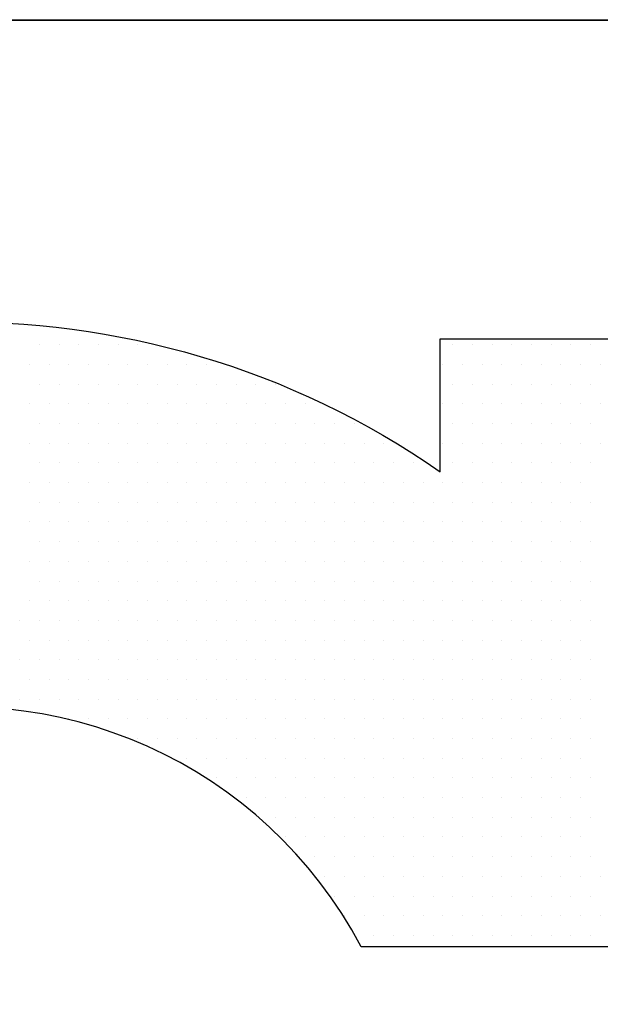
# Model space of a CAD drawing. Extents: x 4 to 74.2, y -80.9 to 9.5.
# Tile 23 of 50: x 19.869 to 20.063, y -14.67 to -14.342. Entities that reach past the tile are written whole.
import ezdxf

# ---------------------------------------------------------------- set-up
doc = ezdxf.new("R2010")
doc.units = 0
doc.header["$LTSCALE"] = 1.87
doc.header["$MEASUREMENT"] = 0
doc.layers.get('0').update_dxf_attribs({"linetype": 'CONTINUOUS'})
doc.layers.add('UNIT', color=7, linetype='CONTINUOUS')

# ---------------------------------------------------------------- blocks, each defined once
blk = doc.blocks.new('*X1')
at = {"color": 0}
for p, q in [((7.08281, 1.47188), (7.08281, 1.47188)), ((7.0875, 1.4625), (7.0875, 1.4625)), ((7.09688, 1.4625), (7.09688, 1.4625)), ((7.10625, 1.4625), (7.10625, 1.4625)), ((7.11563, 1.4625), (7.11563, 1.4625)), ((7.125, 1.4625), (7.125, 1.4625)), ((7.13438, 1.4625), (7.13438, 1.4625)), ((7.28437, 1.4625), (7.28437, 1.4625)), ((7.29375, 1.4625), (7.29375, 1.4625)), ((7.30312, 1.4625), (7.30312, 1.4625)), ((7.3125, 1.4625), (7.3125, 1.4625)), ((7.32188, 1.4625), (7.32188, 1.4625)), ((7.33125, 1.4625), (7.33125, 1.4625)), ((7.34063, 1.4625), (7.34063, 1.4625)), ((7.35, 1.4625), (7.35, 1.4625)), ((7.08281, 1.45312), (7.08281, 1.45312)), ((7.09219, 1.45312), (7.09219, 1.45312)), ((7.10156, 1.45312), (7.10156, 1.45312)), ((7.11094, 1.45312), (7.11094, 1.45312)), ((7.12031, 1.45312), (7.12031, 1.45312)), ((7.12969, 1.45312), (7.12969, 1.45312)), ((7.13906, 1.45312), (7.13906, 1.45312)), ((7.14844, 1.45312), (7.14844, 1.45312)), ((7.15781, 1.45312), (7.15781, 1.45312)), ((7.16719, 1.45312), (7.16719, 1.45312)), ((7.27969, 1.45312), (7.27969, 1.45312)), ((7.28906, 1.45312), (7.28906, 1.45312)), ((7.29844, 1.45312), (7.29844, 1.45312)), ((7.30781, 1.45312), (7.30781, 1.45312)), ((7.31719, 1.45312), (7.31719, 1.45312)), ((7.32656, 1.45312), (7.32656, 1.45312)), ((7.33594, 1.45312), (7.33594, 1.45312)), ((7.34531, 1.45312), (7.34531, 1.45312)), ((7.35469, 1.45312), (7.35469, 1.45312)), ((7.0875, 1.44375), (7.0875, 1.44375)), ((7.09688, 1.44375), (7.09688, 1.44375)), ((7.10625, 1.44375), (7.10625, 1.44375)), ((7.11563, 1.44375), (7.11563, 1.44375)), ((7.125, 1.44375), (7.125, 1.44375)), ((7.13438, 1.44375), (7.13438, 1.44375)), ((7.14375, 1.44375), (7.14375, 1.44375)), ((7.15313, 1.44375), (7.15313, 1.44375)), ((7.1625, 1.44375), (7.1625, 1.44375)), ((7.17188, 1.44375), (7.17188, 1.44375)), ((7.18125, 1.44375), (7.18125, 1.44375)), ((7.19062, 1.44375), (7.19062, 1.44375)), ((7.2, 1.44375), (7.2, 1.44375)), ((7.28437, 1.44375), (7.28437, 1.44375)), ((7.29375, 1.44375), (7.29375, 1.44375)), ((7.30312, 1.44375), (7.30312, 1.44375)), ((7.3125, 1.44375), (7.3125, 1.44375)), ((7.32188, 1.44375), (7.32188, 1.44375)), ((7.33125, 1.44375), (7.33125, 1.44375)), ((7.34063, 1.44375), (7.34063, 1.44375)), ((7.35, 1.44375), (7.35, 1.44375)), ((7.08281, 1.43437), (7.08281, 1.43437)), ((7.09219, 1.43437), (7.09219, 1.43437)), ((7.10156, 1.43437), (7.10156, 1.43437)), ((7.11094, 1.43437), (7.11094, 1.43437)), ((7.12031, 1.43437), (7.12031, 1.43437)), ((7.12969, 1.43437), (7.12969, 1.43437)), ((7.13906, 1.43437), (7.13906, 1.43437)), ((7.14844, 1.43437), (7.14844, 1.43437)), ((7.15781, 1.43437), (7.15781, 1.43437)), ((7.16719, 1.43437), (7.16719, 1.43437)), ((7.17656, 1.43437), (7.17656, 1.43437)), ((7.18594, 1.43437), (7.18594, 1.43437)), ((7.19531, 1.43437), (7.19531, 1.43437)), ((7.20469, 1.43437), (7.20469, 1.43437)), ((7.21406, 1.43437), (7.21406, 1.43437)), ((7.27969, 1.43437), (7.27969, 1.43437)), ((7.28906, 1.43437), (7.28906, 1.43437)), ((7.29844, 1.43437), (7.29844, 1.43437)), ((7.30781, 1.43437), (7.30781, 1.43437)), ((7.31719, 1.43437), (7.31719, 1.43437)), ((7.32656, 1.43437), (7.32656, 1.43437)), ((7.33594, 1.43437), (7.33594, 1.43437)), ((7.34531, 1.43437), (7.34531, 1.43437)), ((7.35469, 1.43437), (7.35469, 1.43437)), ((7.0875, 1.425), (7.0875, 1.425)), ((7.09688, 1.425), (7.09688, 1.425)), ((7.10625, 1.425), (7.10625, 1.425)), ((7.11563, 1.425), (7.11563, 1.425)), ((7.125, 1.425), (7.125, 1.425)), ((7.13438, 1.425), (7.13438, 1.425)), ((7.14375, 1.425), (7.14375, 1.425)), ((7.15313, 1.425), (7.15313, 1.425)), ((7.1625, 1.425), (7.1625, 1.425)), ((7.17188, 1.425), (7.17188, 1.425)), ((7.18125, 1.425), (7.18125, 1.425)), ((7.19062, 1.425), (7.19062, 1.425)), ((7.2, 1.425), (7.2, 1.425)), ((7.20937, 1.425), (7.20937, 1.425)), ((7.21875, 1.425), (7.21875, 1.425)), ((7.22812, 1.425), (7.22812, 1.425)), ((7.2375, 1.425), (7.2375, 1.425)), ((7.28437, 1.425), (7.28437, 1.425)), ((7.29375, 1.425), (7.29375, 1.425)), ((7.30312, 1.425), (7.30312, 1.425)), ((7.3125, 1.425), (7.3125, 1.425)), ((7.32188, 1.425), (7.32188, 1.425)), ((7.33125, 1.425), (7.33125, 1.425)), ((7.34063, 1.425), (7.34063, 1.425)), ((7.35, 1.425), (7.35, 1.425)), ((7.08281, 1.41562), (7.08281, 1.41562)), ((7.09219, 1.41562), (7.09219, 1.41562)), ((7.10156, 1.41562), (7.10156, 1.41562)), ((7.11094, 1.41562), (7.11094, 1.41562)), ((7.12031, 1.41562), (7.12031, 1.41562)), ((7.12969, 1.41562), (7.12969, 1.41562)), ((7.13906, 1.41562), (7.13906, 1.41562)), ((7.14844, 1.41562), (7.14844, 1.41562)), ((7.15781, 1.41562), (7.15781, 1.41562)), ((7.16719, 1.41562), (7.16719, 1.41562)), ((7.17656, 1.41562), (7.17656, 1.41562)), ((7.18594, 1.41562), (7.18594, 1.41562)), ((7.19531, 1.41562), (7.19531, 1.41562)), ((7.20469, 1.41562), (7.20469, 1.41562)), ((7.21406, 1.41562), (7.21406, 1.41562)), ((7.22344, 1.41562), (7.22344, 1.41562)), ((7.23281, 1.41562), (7.23281, 1.41562)), ((7.24219, 1.41562), (7.24219, 1.41562)), ((7.25156, 1.41562), (7.25156, 1.41562)), ((7.27969, 1.41562), (7.27969, 1.41562)), ((7.28906, 1.41562), (7.28906, 1.41562)), ((7.29844, 1.41562), (7.29844, 1.41562)), ((7.30781, 1.41562), (7.30781, 1.41562)), ((7.31719, 1.41562), (7.31719, 1.41562)), ((7.32656, 1.41562), (7.32656, 1.41562)), ((7.33594, 1.41562), (7.33594, 1.41562)), ((7.34531, 1.41562), (7.34531, 1.41562)), ((7.35469, 1.41562), (7.35469, 1.41562)), ((7.0875, 1.40625), (7.0875, 1.40625)), ((7.09688, 1.40625), (7.09688, 1.40625)), ((7.10625, 1.40625), (7.10625, 1.40625)), ((7.11563, 1.40625), (7.11563, 1.40625)), ((7.125, 1.40625), (7.125, 1.40625)), ((7.13438, 1.40625), (7.13438, 1.40625)), ((7.14375, 1.40625), (7.14375, 1.40625)), ((7.15313, 1.40625), (7.15313, 1.40625)), ((7.1625, 1.40625), (7.1625, 1.40625)), ((7.17188, 1.40625), (7.17188, 1.40625)), ((7.18125, 1.40625), (7.18125, 1.40625)), ((7.19062, 1.40625), (7.19062, 1.40625)), ((7.2, 1.40625), (7.2, 1.40625)), ((7.20937, 1.40625), (7.20937, 1.40625)), ((7.21875, 1.40625), (7.21875, 1.40625)), ((7.22812, 1.40625), (7.22812, 1.40625)), ((7.2375, 1.40625), (7.2375, 1.40625)), ((7.24688, 1.40625), (7.24688, 1.40625)), ((7.25625, 1.40625), (7.25625, 1.40625)), ((7.26562, 1.40625), (7.26562, 1.40625)), ((7.28437, 1.40625), (7.28437, 1.40625)), ((7.29375, 1.40625), (7.29375, 1.40625)), ((7.30312, 1.40625), (7.30312, 1.40625)), ((7.3125, 1.40625), (7.3125, 1.40625)), ((7.32188, 1.40625), (7.32188, 1.40625)), ((7.33125, 1.40625), (7.33125, 1.40625)), ((7.34063, 1.40625), (7.34063, 1.40625)), ((7.35, 1.40625), (7.35, 1.40625)), ((7.08281, 1.39687), (7.08281, 1.39687)), ((7.09219, 1.39687), (7.09219, 1.39687)), ((7.10156, 1.39687), (7.10156, 1.39687)), ((7.11094, 1.39687), (7.11094, 1.39687)), ((7.12031, 1.39687), (7.12031, 1.39687)), ((7.12969, 1.39687), (7.12969, 1.39687)), ((7.13906, 1.39687), (7.13906, 1.39687)), ((7.14844, 1.39687), (7.14844, 1.39687)), ((7.15781, 1.39687), (7.15781, 1.39687)), ((7.16719, 1.39687), (7.16719, 1.39687)), ((7.17656, 1.39687), (7.17656, 1.39687)), ((7.18594, 1.39687), (7.18594, 1.39687)), ((7.19531, 1.39687), (7.19531, 1.39687)), ((7.20469, 1.39687), (7.20469, 1.39687)), ((7.21406, 1.39687), (7.21406, 1.39687)), ((7.22344, 1.39687), (7.22344, 1.39687)), ((7.23281, 1.39687), (7.23281, 1.39687)), ((7.24219, 1.39687), (7.24219, 1.39687)), ((7.25156, 1.39687), (7.25156, 1.39687)), ((7.26094, 1.39687), (7.26094, 1.39687)), ((7.27031, 1.39687), (7.27031, 1.39687)), ((7.27969, 1.39687), (7.27969, 1.39687)), ((7.28906, 1.39687), (7.28906, 1.39687)), ((7.29844, 1.39687), (7.29844, 1.39687)), ((7.30781, 1.39687), (7.30781, 1.39687)), ((7.31719, 1.39687), (7.31719, 1.39687)), ((7.32656, 1.39687), (7.32656, 1.39687)), ((7.33594, 1.39687), (7.33594, 1.39687)), ((7.34531, 1.39687), (7.34531, 1.39687)), ((7.0875, 1.3875), (7.0875, 1.3875)), ((7.09688, 1.3875), (7.09688, 1.3875)), ((7.10625, 1.3875), (7.10625, 1.3875)), ((7.11563, 1.3875), (7.11563, 1.3875)), ((7.125, 1.3875), (7.125, 1.3875)), ((7.13438, 1.3875), (7.13438, 1.3875)), ((7.14375, 1.3875), (7.14375, 1.3875)), ((7.15313, 1.3875), (7.15313, 1.3875)), ((7.1625, 1.3875), (7.1625, 1.3875)), ((7.17188, 1.3875), (7.17188, 1.3875)), ((7.18125, 1.3875), (7.18125, 1.3875)), ((7.19062, 1.3875), (7.19062, 1.3875)), ((7.2, 1.3875), (7.2, 1.3875)), ((7.20937, 1.3875), (7.20937, 1.3875)), ((7.21875, 1.3875), (7.21875, 1.3875)), ((7.22812, 1.3875), (7.22812, 1.3875)), ((7.2375, 1.3875), (7.2375, 1.3875)), ((7.24688, 1.3875), (7.24688, 1.3875)), ((7.25625, 1.3875), (7.25625, 1.3875)), ((7.26562, 1.3875), (7.26562, 1.3875)), ((7.275, 1.3875), (7.275, 1.3875)), ((7.28437, 1.3875), (7.28437, 1.3875)), ((7.29375, 1.3875), (7.29375, 1.3875)), ((7.30312, 1.3875), (7.30312, 1.3875)), ((7.3125, 1.3875), (7.3125, 1.3875)), ((7.32188, 1.3875), (7.32188, 1.3875)), ((7.33125, 1.3875), (7.33125, 1.3875)), ((7.34063, 1.3875), (7.34063, 1.3875)), ((7.35, 1.3875), (7.35, 1.3875)), ((7.08281, 1.37813), (7.08281, 1.37813)), ((7.09219, 1.37813), (7.09219, 1.37813)), ((7.10156, 1.37813), (7.10156, 1.37813)), ((7.11094, 1.37813), (7.11094, 1.37813)), ((7.12031, 1.37813), (7.12031, 1.37813)), ((7.12969, 1.37813), (7.12969, 1.37813)), ((7.13906, 1.37813), (7.13906, 1.37813)), ((7.14844, 1.37813), (7.14844, 1.37813)), ((7.15781, 1.37813), (7.15781, 1.37813)), ((7.16719, 1.37813), (7.16719, 1.37813)), ((7.17656, 1.37813), (7.17656, 1.37813)), ((7.18594, 1.37813), (7.18594, 1.37813)), ((7.19531, 1.37813), (7.19531, 1.37813)), ((7.20469, 1.37813), (7.20469, 1.37813)), ((7.21406, 1.37813), (7.21406, 1.37813)), ((7.22344, 1.37813), (7.22344, 1.37813)), ((7.23281, 1.37813), (7.23281, 1.37813)), ((7.24219, 1.37813), (7.24219, 1.37813)), ((7.25156, 1.37813), (7.25156, 1.37813)), ((7.26094, 1.37813), (7.26094, 1.37813)), ((7.27031, 1.37813), (7.27031, 1.37813)), ((7.27969, 1.37813), (7.27969, 1.37813)), ((7.28906, 1.37813), (7.28906, 1.37813)), ((7.29844, 1.37813), (7.29844, 1.37813)), ((7.30781, 1.37813), (7.30781, 1.37813)), ((7.31719, 1.37813), (7.31719, 1.37813)), ((7.32656, 1.37813), (7.32656, 1.37813)), ((7.33594, 1.37813), (7.33594, 1.37813)), ((7.34531, 1.37813), (7.34531, 1.37813)), ((7.0875, 1.36875), (7.0875, 1.36875)), ((7.09688, 1.36875), (7.09688, 1.36875)), ((7.10625, 1.36875), (7.10625, 1.36875)), ((7.11563, 1.36875), (7.11563, 1.36875)), ((7.125, 1.36875), (7.125, 1.36875)), ((7.13438, 1.36875), (7.13438, 1.36875)), ((7.14375, 1.36875), (7.14375, 1.36875)), ((7.15313, 1.36875), (7.15313, 1.36875)), ((7.1625, 1.36875), (7.1625, 1.36875)), ((7.17188, 1.36875), (7.17188, 1.36875)), ((7.18125, 1.36875), (7.18125, 1.36875)), ((7.19062, 1.36875), (7.19062, 1.36875)), ((7.2, 1.36875), (7.2, 1.36875)), ((7.20937, 1.36875), (7.20937, 1.36875)), ((7.21875, 1.36875), (7.21875, 1.36875)), ((7.22812, 1.36875), (7.22812, 1.36875)), ((7.2375, 1.36875), (7.2375, 1.36875)), ((7.24688, 1.36875), (7.24688, 1.36875)), ((7.25625, 1.36875), (7.25625, 1.36875)), ((7.26562, 1.36875), (7.26562, 1.36875)), ((7.275, 1.36875), (7.275, 1.36875)), ((7.28437, 1.36875), (7.28437, 1.36875)), ((7.29375, 1.36875), (7.29375, 1.36875)), ((7.30312, 1.36875), (7.30312, 1.36875)), ((7.3125, 1.36875), (7.3125, 1.36875)), ((7.32188, 1.36875), (7.32188, 1.36875)), ((7.33125, 1.36875), (7.33125, 1.36875)), ((7.34063, 1.36875), (7.34063, 1.36875)), ((7.35, 1.36875), (7.35, 1.36875)), ((7.08281, 1.35938), (7.08281, 1.35938)), ((7.09219, 1.35938), (7.09219, 1.35938)), ((7.10156, 1.35938), (7.10156, 1.35938)), ((7.11094, 1.35938), (7.11094, 1.35938)), ((7.12031, 1.35938), (7.12031, 1.35938)), ((7.12969, 1.35938), (7.12969, 1.35938)), ((7.13906, 1.35938), (7.13906, 1.35938)), ((7.14844, 1.35938), (7.14844, 1.35938)), ((7.15781, 1.35938), (7.15781, 1.35938)), ((7.16719, 1.35938), (7.16719, 1.35938)), ((7.17656, 1.35938), (7.17656, 1.35938)), ((7.18594, 1.35938), (7.18594, 1.35938)), ((7.19531, 1.35938), (7.19531, 1.35938)), ((7.20469, 1.35938), (7.20469, 1.35938)), ((7.21406, 1.35938), (7.21406, 1.35938)), ((7.22344, 1.35938), (7.22344, 1.35938)), ((7.23281, 1.35938), (7.23281, 1.35938)), ((7.24219, 1.35938), (7.24219, 1.35938)), ((7.25156, 1.35938), (7.25156, 1.35938)), ((7.26094, 1.35938), (7.26094, 1.35938)), ((7.27031, 1.35938), (7.27031, 1.35938)), ((7.27969, 1.35938), (7.27969, 1.35938)), ((7.28906, 1.35938), (7.28906, 1.35938)), ((7.29844, 1.35938), (7.29844, 1.35938)), ((7.30781, 1.35938), (7.30781, 1.35938)), ((7.31719, 1.35938), (7.31719, 1.35938)), ((7.32656, 1.35938), (7.32656, 1.35938)), ((7.33594, 1.35938), (7.33594, 1.35938)), ((7.34531, 1.35938), (7.34531, 1.35938)), ((7.0875, 1.35), (7.0875, 1.35)), ((7.09688, 1.35), (7.09688, 1.35)), ((7.10625, 1.35), (7.10625, 1.35)), ((7.11563, 1.35), (7.11563, 1.35)), ((7.125, 1.35), (7.125, 1.35)), ((7.13438, 1.35), (7.13438, 1.35)), ((7.14375, 1.35), (7.14375, 1.35)), ((7.15313, 1.35), (7.15313, 1.35)), ((7.1625, 1.35), (7.1625, 1.35)), ((7.17188, 1.35), (7.17188, 1.35)), ((7.18125, 1.35), (7.18125, 1.35)), ((7.19062, 1.35), (7.19062, 1.35)), ((7.2, 1.35), (7.2, 1.35)), ((7.20937, 1.35), (7.20937, 1.35)), ((7.21875, 1.35), (7.21875, 1.35)), ((7.22812, 1.35), (7.22812, 1.35)), ((7.2375, 1.35), (7.2375, 1.35)), ((7.24688, 1.35), (7.24688, 1.35)), ((7.25625, 1.35), (7.25625, 1.35)), ((7.26562, 1.35), (7.26562, 1.35)), ((7.275, 1.35), (7.275, 1.35)), ((7.28437, 1.35), (7.28437, 1.35)), ((7.29375, 1.35), (7.29375, 1.35)), ((7.30312, 1.35), (7.30312, 1.35)), ((7.3125, 1.35), (7.3125, 1.35)), ((7.32188, 1.35), (7.32188, 1.35)), ((7.33125, 1.35), (7.33125, 1.35)), ((7.34063, 1.35), (7.34063, 1.35)), ((7.35, 1.35), (7.35, 1.35)), ((7.08281, 1.34062), (7.08281, 1.34062)), ((7.09219, 1.34062), (7.09219, 1.34062)), ((7.10156, 1.34062), (7.10156, 1.34062)), ((7.11094, 1.34062), (7.11094, 1.34062)), ((7.12031, 1.34062), (7.12031, 1.34062)), ((7.12969, 1.34062), (7.12969, 1.34062)), ((7.13906, 1.34062), (7.13906, 1.34062)), ((7.14844, 1.34062), (7.14844, 1.34062)), ((7.15781, 1.34062), (7.15781, 1.34062)), ((7.16719, 1.34062), (7.16719, 1.34062)), ((7.17656, 1.34062), (7.17656, 1.34062)), ((7.18594, 1.34062), (7.18594, 1.34062)), ((7.19531, 1.34062), (7.19531, 1.34062)), ((7.20469, 1.34062), (7.20469, 1.34062)), ((7.21406, 1.34062), (7.21406, 1.34062)), ((7.22344, 1.34062), (7.22344, 1.34062)), ((7.23281, 1.34062), (7.23281, 1.34062)), ((7.24219, 1.34062), (7.24219, 1.34062)), ((7.25156, 1.34062), (7.25156, 1.34062)), ((7.26094, 1.34062), (7.26094, 1.34062)), ((7.27031, 1.34062), (7.27031, 1.34062)), ((7.27969, 1.34062), (7.27969, 1.34062)), ((7.28906, 1.34062), (7.28906, 1.34062)), ((7.29844, 1.34062), (7.29844, 1.34062)), ((7.30781, 1.34062), (7.30781, 1.34062)), ((7.31719, 1.34062), (7.31719, 1.34062)), ((7.32656, 1.34062), (7.32656, 1.34062)), ((7.33594, 1.34062), (7.33594, 1.34062)), ((7.34531, 1.34062), (7.34531, 1.34062)), ((7.07813, 1.33125), (7.07813, 1.33125)), ((7.0875, 1.33125), (7.0875, 1.33125)), ((7.09688, 1.33125), (7.09688, 1.33125)), ((7.10625, 1.33125), (7.10625, 1.33125)), ((7.11563, 1.33125), (7.11563, 1.33125)), ((7.125, 1.33125), (7.125, 1.33125)), ((7.13438, 1.33125), (7.13438, 1.33125)), ((7.14375, 1.33125), (7.14375, 1.33125)), ((7.15313, 1.33125), (7.15313, 1.33125)), ((7.1625, 1.33125), (7.1625, 1.33125)), ((7.17188, 1.33125), (7.17188, 1.33125)), ((7.18125, 1.33125), (7.18125, 1.33125)), ((7.19062, 1.33125), (7.19062, 1.33125)), ((7.2, 1.33125), (7.2, 1.33125)), ((7.20937, 1.33125), (7.20937, 1.33125)), ((7.21875, 1.33125), (7.21875, 1.33125)), ((7.22812, 1.33125), (7.22812, 1.33125)), ((7.2375, 1.33125), (7.2375, 1.33125)), ((7.24688, 1.33125), (7.24688, 1.33125)), ((7.25625, 1.33125), (7.25625, 1.33125)), ((7.26562, 1.33125), (7.26562, 1.33125)), ((7.275, 1.33125), (7.275, 1.33125)), ((7.28437, 1.33125), (7.28437, 1.33125)), ((7.29375, 1.33125), (7.29375, 1.33125)), ((7.30312, 1.33125), (7.30312, 1.33125)), ((7.3125, 1.33125), (7.3125, 1.33125)), ((7.32188, 1.33125), (7.32188, 1.33125)), ((7.33125, 1.33125), (7.33125, 1.33125)), ((7.34063, 1.33125), (7.34063, 1.33125)), ((7.35, 1.33125), (7.35, 1.33125)), ((7.08281, 1.32187), (7.08281, 1.32187)), ((7.09219, 1.32187), (7.09219, 1.32187)), ((7.10156, 1.32187), (7.10156, 1.32187)), ((7.11094, 1.32187), (7.11094, 1.32187)), ((7.12031, 1.32187), (7.12031, 1.32187)), ((7.12969, 1.32187), (7.12969, 1.32187)), ((7.13906, 1.32187), (7.13906, 1.32187)), ((7.14844, 1.32187), (7.14844, 1.32187)), ((7.15781, 1.32187), (7.15781, 1.32187)), ((7.16719, 1.32187), (7.16719, 1.32187)), ((7.17656, 1.32187), (7.17656, 1.32187)), ((7.18594, 1.32187), (7.18594, 1.32187)), ((7.19531, 1.32187), (7.19531, 1.32187)), ((7.20469, 1.32187), (7.20469, 1.32187)), ((7.21406, 1.32187), (7.21406, 1.32187)), ((7.22344, 1.32187), (7.22344, 1.32187)), ((7.23281, 1.32187), (7.23281, 1.32187)), ((7.24219, 1.32187), (7.24219, 1.32187)), ((7.25156, 1.32187), (7.25156, 1.32187)), ((7.26094, 1.32187), (7.26094, 1.32187)), ((7.27031, 1.32187), (7.27031, 1.32187)), ((7.27969, 1.32187), (7.27969, 1.32187)), ((7.28906, 1.32187), (7.28906, 1.32187)), ((7.29844, 1.32187), (7.29844, 1.32187)), ((7.30781, 1.32187), (7.30781, 1.32187)), ((7.31719, 1.32187), (7.31719, 1.32187)), ((7.32656, 1.32187), (7.32656, 1.32187)), ((7.33594, 1.32187), (7.33594, 1.32187)), ((7.34531, 1.32187), (7.34531, 1.32187)), ((7.07813, 1.3125), (7.07813, 1.3125)), ((7.0875, 1.3125), (7.0875, 1.3125)), ((7.09688, 1.3125), (7.09688, 1.3125)), ((7.10625, 1.3125), (7.10625, 1.3125)), ((7.11563, 1.3125), (7.11563, 1.3125)), ((7.125, 1.3125), (7.125, 1.3125)), ((7.13438, 1.3125), (7.13438, 1.3125)), ((7.14375, 1.3125), (7.14375, 1.3125)), ((7.15313, 1.3125), (7.15313, 1.3125)), ((7.1625, 1.3125), (7.1625, 1.3125)), ((7.17188, 1.3125), (7.17188, 1.3125)), ((7.18125, 1.3125), (7.18125, 1.3125)), ((7.19062, 1.3125), (7.19062, 1.3125)), ((7.2, 1.3125), (7.2, 1.3125)), ((7.20937, 1.3125), (7.20937, 1.3125)), ((7.21875, 1.3125), (7.21875, 1.3125)), ((7.22812, 1.3125), (7.22812, 1.3125)), ((7.2375, 1.3125), (7.2375, 1.3125)), ((7.24688, 1.3125), (7.24688, 1.3125)), ((7.25625, 1.3125), (7.25625, 1.3125)), ((7.26562, 1.3125), (7.26562, 1.3125)), ((7.275, 1.3125), (7.275, 1.3125)), ((7.28437, 1.3125), (7.28437, 1.3125)), ((7.29375, 1.3125), (7.29375, 1.3125)), ((7.30312, 1.3125), (7.30312, 1.3125)), ((7.3125, 1.3125), (7.3125, 1.3125)), ((7.32188, 1.3125), (7.32188, 1.3125)), ((7.33125, 1.3125), (7.33125, 1.3125)), ((7.34063, 1.3125), (7.34063, 1.3125)), ((7.35, 1.3125), (7.35, 1.3125)), ((7.08281, 1.30312), (7.08281, 1.30312)), ((7.09219, 1.30312), (7.09219, 1.30312)), ((7.10156, 1.30312), (7.10156, 1.30312)), ((7.11094, 1.30312), (7.11094, 1.30312)), ((7.12031, 1.30312), (7.12031, 1.30312)), ((7.12969, 1.30312), (7.12969, 1.30312)), ((7.13906, 1.30312), (7.13906, 1.30312)), ((7.14844, 1.30312), (7.14844, 1.30312)), ((7.15781, 1.30312), (7.15781, 1.30312)), ((7.16719, 1.30312), (7.16719, 1.30312)), ((7.17656, 1.30312), (7.17656, 1.30312)), ((7.18594, 1.30312), (7.18594, 1.30312)), ((7.19531, 1.30312), (7.19531, 1.30312)), ((7.20469, 1.30312), (7.20469, 1.30312)), ((7.21406, 1.30312), (7.21406, 1.30312)), ((7.22344, 1.30312), (7.22344, 1.30312)), ((7.23281, 1.30312), (7.23281, 1.30312)), ((7.24219, 1.30312), (7.24219, 1.30312)), ((7.25156, 1.30312), (7.25156, 1.30312)), ((7.26094, 1.30312), (7.26094, 1.30312)), ((7.27031, 1.30312), (7.27031, 1.30312)), ((7.27969, 1.30312), (7.27969, 1.30312)), ((7.28906, 1.30312), (7.28906, 1.30312)), ((7.29844, 1.30312), (7.29844, 1.30312)), ((7.30781, 1.30312), (7.30781, 1.30312)), ((7.31719, 1.30312), (7.31719, 1.30312)), ((7.32656, 1.30312), (7.32656, 1.30312)), ((7.33594, 1.30312), (7.33594, 1.30312)), ((7.34531, 1.30312), (7.34531, 1.30312)), ((7.07813, 1.29375), (7.07813, 1.29375)), ((7.0875, 1.29375), (7.0875, 1.29375)), ((7.09688, 1.29375), (7.09688, 1.29375)), ((7.10625, 1.29375), (7.10625, 1.29375)), ((7.11563, 1.29375), (7.11563, 1.29375)), ((7.125, 1.29375), (7.125, 1.29375)), ((7.13438, 1.29375), (7.13438, 1.29375)), ((7.14375, 1.29375), (7.14375, 1.29375)), ((7.15313, 1.29375), (7.15313, 1.29375)), ((7.1625, 1.29375), (7.1625, 1.29375)), ((7.17188, 1.29375), (7.17188, 1.29375)), ((7.18125, 1.29375), (7.18125, 1.29375)), ((7.19062, 1.29375), (7.19062, 1.29375)), ((7.2, 1.29375), (7.2, 1.29375)), ((7.20937, 1.29375), (7.20937, 1.29375)), ((7.21875, 1.29375), (7.21875, 1.29375)), ((7.22812, 1.29375), (7.22812, 1.29375)), ((7.2375, 1.29375), (7.2375, 1.29375)), ((7.24688, 1.29375), (7.24688, 1.29375)), ((7.25625, 1.29375), (7.25625, 1.29375)), ((7.26562, 1.29375), (7.26562, 1.29375)), ((7.275, 1.29375), (7.275, 1.29375)), ((7.28437, 1.29375), (7.28437, 1.29375)), ((7.29375, 1.29375), (7.29375, 1.29375)), ((7.30312, 1.29375), (7.30312, 1.29375)), ((7.3125, 1.29375), (7.3125, 1.29375)), ((7.32188, 1.29375), (7.32188, 1.29375)), ((7.33125, 1.29375), (7.33125, 1.29375)), ((7.34063, 1.29375), (7.34063, 1.29375)), ((7.35, 1.29375), (7.35, 1.29375)), ((7.10156, 1.28438), (7.10156, 1.28438)), ((7.11094, 1.28438), (7.11094, 1.28438)), ((7.12031, 1.28438), (7.12031, 1.28438)), ((7.12969, 1.28438), (7.12969, 1.28438)), ((7.13906, 1.28438), (7.13906, 1.28438)), ((7.14844, 1.28438), (7.14844, 1.28438)), ((7.15781, 1.28438), (7.15781, 1.28438)), ((7.16719, 1.28438), (7.16719, 1.28438)), ((7.17656, 1.28438), (7.17656, 1.28438)), ((7.18594, 1.28438), (7.18594, 1.28438)), ((7.19531, 1.28438), (7.19531, 1.28438)), ((7.20469, 1.28438), (7.20469, 1.28438)), ((7.21406, 1.28438), (7.21406, 1.28438)), ((7.22344, 1.28438), (7.22344, 1.28438)), ((7.23281, 1.28438), (7.23281, 1.28438)), ((7.24219, 1.28438), (7.24219, 1.28438)), ((7.25156, 1.28438), (7.25156, 1.28438)), ((7.26094, 1.28438), (7.26094, 1.28438)), ((7.27031, 1.28438), (7.27031, 1.28438)), ((7.27969, 1.28438), (7.27969, 1.28438)), ((7.28906, 1.28438), (7.28906, 1.28438)), ((7.29844, 1.28438), (7.29844, 1.28438)), ((7.30781, 1.28438), (7.30781, 1.28438)), ((7.31719, 1.28438), (7.31719, 1.28438)), ((7.32656, 1.28438), (7.32656, 1.28438)), ((7.33594, 1.28438), (7.33594, 1.28438)), ((7.34531, 1.28438), (7.34531, 1.28438)), ((7.13438, 1.275), (7.13438, 1.275)), ((7.14375, 1.275), (7.14375, 1.275)), ((7.15313, 1.275), (7.15313, 1.275)), ((7.1625, 1.275), (7.1625, 1.275)), ((7.17188, 1.275), (7.17188, 1.275)), ((7.18125, 1.275), (7.18125, 1.275)), ((7.19062, 1.275), (7.19062, 1.275)), ((7.2, 1.275), (7.2, 1.275)), ((7.20937, 1.275), (7.20937, 1.275)), ((7.21875, 1.275), (7.21875, 1.275)), ((7.22812, 1.275), (7.22812, 1.275)), ((7.2375, 1.275), (7.2375, 1.275)), ((7.24688, 1.275), (7.24688, 1.275)), ((7.25625, 1.275), (7.25625, 1.275)), ((7.26562, 1.275), (7.26562, 1.275)), ((7.275, 1.275), (7.275, 1.275)), ((7.28437, 1.275), (7.28437, 1.275)), ((7.29375, 1.275), (7.29375, 1.275)), ((7.30312, 1.275), (7.30312, 1.275)), ((7.3125, 1.275), (7.3125, 1.275)), ((7.32188, 1.275), (7.32188, 1.275)), ((7.33125, 1.275), (7.33125, 1.275)), ((7.34063, 1.275), (7.34063, 1.275)), ((7.35, 1.275), (7.35, 1.275)), ((7.15781, 1.26562), (7.15781, 1.26562)), ((7.16719, 1.26562), (7.16719, 1.26562)), ((7.17656, 1.26562), (7.17656, 1.26562)), ((7.18594, 1.26562), (7.18594, 1.26562)), ((7.19531, 1.26562), (7.19531, 1.26562)), ((7.20469, 1.26562), (7.20469, 1.26562)), ((7.21406, 1.26562), (7.21406, 1.26562)), ((7.22344, 1.26562), (7.22344, 1.26562)), ((7.23281, 1.26562), (7.23281, 1.26562)), ((7.24219, 1.26562), (7.24219, 1.26562)), ((7.25156, 1.26562), (7.25156, 1.26562)), ((7.26094, 1.26562), (7.26094, 1.26562)), ((7.27031, 1.26562), (7.27031, 1.26562)), ((7.27969, 1.26562), (7.27969, 1.26562)), ((7.28906, 1.26562), (7.28906, 1.26562)), ((7.29844, 1.26562), (7.29844, 1.26562)), ((7.30781, 1.26562), (7.30781, 1.26562)), ((7.31719, 1.26562), (7.31719, 1.26562)), ((7.32656, 1.26562), (7.32656, 1.26562)), ((7.33594, 1.26562), (7.33594, 1.26562)), ((7.34531, 1.26562), (7.34531, 1.26562)), ((7.17188, 1.25625), (7.17188, 1.25625)), ((7.18125, 1.25625), (7.18125, 1.25625)), ((7.19062, 1.25625), (7.19062, 1.25625)), ((7.2, 1.25625), (7.2, 1.25625)), ((7.20937, 1.25625), (7.20937, 1.25625)), ((7.21875, 1.25625), (7.21875, 1.25625)), ((7.22812, 1.25625), (7.22812, 1.25625)), ((7.2375, 1.25625), (7.2375, 1.25625)), ((7.24688, 1.25625), (7.24688, 1.25625)), ((7.25625, 1.25625), (7.25625, 1.25625)), ((7.26562, 1.25625), (7.26562, 1.25625)), ((7.275, 1.25625), (7.275, 1.25625)), ((7.28437, 1.25625), (7.28437, 1.25625)), ((7.29375, 1.25625), (7.29375, 1.25625)), ((7.30312, 1.25625), (7.30312, 1.25625)), ((7.3125, 1.25625), (7.3125, 1.25625)), ((7.32188, 1.25625), (7.32188, 1.25625)), ((7.33125, 1.25625), (7.33125, 1.25625)), ((7.34063, 1.25625), (7.34063, 1.25625)), ((7.35, 1.25625), (7.35, 1.25625)), ((7.18594, 1.24687), (7.18594, 1.24687)), ((7.19531, 1.24687), (7.19531, 1.24687)), ((7.20469, 1.24687), (7.20469, 1.24687)), ((7.21406, 1.24687), (7.21406, 1.24687)), ((7.22344, 1.24687), (7.22344, 1.24687)), ((7.23281, 1.24687), (7.23281, 1.24687)), ((7.24219, 1.24687), (7.24219, 1.24687)), ((7.25156, 1.24687), (7.25156, 1.24687)), ((7.26094, 1.24687), (7.26094, 1.24687)), ((7.27031, 1.24687), (7.27031, 1.24687)), ((7.27969, 1.24687), (7.27969, 1.24687)), ((7.28906, 1.24687), (7.28906, 1.24687)), ((7.29844, 1.24687), (7.29844, 1.24687)), ((7.30781, 1.24687), (7.30781, 1.24687)), ((7.31719, 1.24687), (7.31719, 1.24687)), ((7.32656, 1.24687), (7.32656, 1.24687)), ((7.33594, 1.24687), (7.33594, 1.24687)), ((7.34531, 1.24687), (7.34531, 1.24687)), ((7.2, 1.2375), (7.2, 1.2375)), ((7.20937, 1.2375), (7.20937, 1.2375)), ((7.21875, 1.2375), (7.21875, 1.2375)), ((7.22812, 1.2375), (7.22812, 1.2375)), ((7.2375, 1.2375), (7.2375, 1.2375)), ((7.24688, 1.2375), (7.24688, 1.2375)), ((7.25625, 1.2375), (7.25625, 1.2375)), ((7.26562, 1.2375), (7.26562, 1.2375)), ((7.275, 1.2375), (7.275, 1.2375)), ((7.28437, 1.2375), (7.28437, 1.2375)), ((7.29375, 1.2375), (7.29375, 1.2375)), ((7.30312, 1.2375), (7.30312, 1.2375)), ((7.3125, 1.2375), (7.3125, 1.2375)), ((7.32188, 1.2375), (7.32188, 1.2375)), ((7.33125, 1.2375), (7.33125, 1.2375)), ((7.34063, 1.2375), (7.34063, 1.2375)), ((7.35, 1.2375), (7.35, 1.2375)), ((7.20469, 1.22812), (7.20469, 1.22812)), ((7.21406, 1.22812), (7.21406, 1.22812)), ((7.22344, 1.22812), (7.22344, 1.22812)), ((7.23281, 1.22812), (7.23281, 1.22812)), ((7.24219, 1.22812), (7.24219, 1.22812)), ((7.25156, 1.22812), (7.25156, 1.22812)), ((7.26094, 1.22812), (7.26094, 1.22812)), ((7.27031, 1.22812), (7.27031, 1.22812)), ((7.27969, 1.22812), (7.27969, 1.22812)), ((7.28906, 1.22812), (7.28906, 1.22812)), ((7.29844, 1.22812), (7.29844, 1.22812)), ((7.30781, 1.22812), (7.30781, 1.22812)), ((7.31719, 1.22812), (7.31719, 1.22812)), ((7.32656, 1.22812), (7.32656, 1.22812)), ((7.33594, 1.22812), (7.33594, 1.22812)), ((7.34531, 1.22812), (7.34531, 1.22812)), ((7.21875, 1.21875), (7.21875, 1.21875)), ((7.22812, 1.21875), (7.22812, 1.21875)), ((7.2375, 1.21875), (7.2375, 1.21875)), ((7.24688, 1.21875), (7.24688, 1.21875)), ((7.25625, 1.21875), (7.25625, 1.21875)), ((7.26562, 1.21875), (7.26562, 1.21875)), ((7.275, 1.21875), (7.275, 1.21875)), ((7.28437, 1.21875), (7.28437, 1.21875)), ((7.29375, 1.21875), (7.29375, 1.21875)), ((7.30312, 1.21875), (7.30312, 1.21875)), ((7.3125, 1.21875), (7.3125, 1.21875)), ((7.32188, 1.21875), (7.32188, 1.21875)), ((7.33125, 1.21875), (7.33125, 1.21875)), ((7.34063, 1.21875), (7.34063, 1.21875)), ((7.35, 1.21875), (7.35, 1.21875)), ((7.22344, 1.20937), (7.22344, 1.20937)), ((7.23281, 1.20937), (7.23281, 1.20937)), ((7.24219, 1.20937), (7.24219, 1.20937)), ((7.25156, 1.20937), (7.25156, 1.20937)), ((7.26094, 1.20937), (7.26094, 1.20937)), ((7.27031, 1.20937), (7.27031, 1.20937)), ((7.27969, 1.20937), (7.27969, 1.20937)), ((7.28906, 1.20937), (7.28906, 1.20937)), ((7.29844, 1.20937), (7.29844, 1.20937)), ((7.30781, 1.20937), (7.30781, 1.20937)), ((7.31719, 1.20937), (7.31719, 1.20937)), ((7.32656, 1.20937), (7.32656, 1.20937)), ((7.33594, 1.20937), (7.33594, 1.20937)), ((7.34531, 1.20937), (7.34531, 1.20937)), ((7.35469, 1.20937), (7.35469, 1.20937)), ((7.22812, 1.2), (7.22812, 1.2)), ((7.2375, 1.2), (7.2375, 1.2)), ((7.24688, 1.2), (7.24688, 1.2)), ((7.25625, 1.2), (7.25625, 1.2)), ((7.26562, 1.2), (7.26562, 1.2)), ((7.275, 1.2), (7.275, 1.2)), ((7.28437, 1.2), (7.28437, 1.2)), ((7.29375, 1.2), (7.29375, 1.2)), ((7.30312, 1.2), (7.30312, 1.2)), ((7.3125, 1.2), (7.3125, 1.2)), ((7.32188, 1.2), (7.32188, 1.2)), ((7.33125, 1.2), (7.33125, 1.2)), ((7.34063, 1.2), (7.34063, 1.2)), ((7.35, 1.2), (7.35, 1.2)), ((7.23281, 1.19063), (7.23281, 1.19063)), ((7.24219, 1.19063), (7.24219, 1.19063)), ((7.25156, 1.19063), (7.25156, 1.19063)), ((7.26094, 1.19063), (7.26094, 1.19063)), ((7.27031, 1.19063), (7.27031, 1.19063)), ((7.27969, 1.19063), (7.27969, 1.19063)), ((7.28906, 1.19063), (7.28906, 1.19063)), ((7.29844, 1.19063), (7.29844, 1.19063)), ((7.30781, 1.19063), (7.30781, 1.19063)), ((7.31719, 1.19063), (7.31719, 1.19063)), ((7.32656, 1.19063), (7.32656, 1.19063)), ((7.33594, 1.19063), (7.33594, 1.19063)), ((7.34531, 1.19063), (7.34531, 1.19063)), ((7.35469, 1.19063), (7.35469, 1.19063)), ((7.24688, 1.18125), (7.24688, 1.18125)), ((7.25625, 1.18125), (7.25625, 1.18125)), ((7.26562, 1.18125), (7.26562, 1.18125)), ((7.275, 1.18125), (7.275, 1.18125)), ((7.28437, 1.18125), (7.28437, 1.18125)), ((7.29375, 1.18125), (7.29375, 1.18125)), ((7.30312, 1.18125), (7.30312, 1.18125)), ((7.3125, 1.18125), (7.3125, 1.18125)), ((7.32188, 1.18125), (7.32188, 1.18125)), ((7.33125, 1.18125), (7.33125, 1.18125)), ((7.34063, 1.18125), (7.34063, 1.18125)), ((7.35, 1.18125), (7.35, 1.18125))]:
    blk.add_line(p, q, dxfattribs=at)

msp = doc.modelspace()

# ---------------------------------------------------------------- linework, layer by layer
at = {"layer": 'UNIT', "linetype": 'Continuous'}
msp.add_line((19.50985, -14.34192), (22.31985, -14.34192), dxfattribs=at)
msp.add_lwpolyline([(22.31985, -14.3419), (21.3832, -14.34176), (20.44651, -14.34176), (19.50985, -14.3419)], dxfattribs=at)
at = {"layer": 'UNIT'}
msp.add_lwpolyline([(20.53066, -14.50463, -0.545445), (20.97505, -14.6508), (20.83836, -14.6508, 4.035311), (20.83836, -14.7908), (20.97505, -14.7908, -1.150345), (20.46626, -14.5793), (20.35452, -14.5793), (20.35452, -14.99344), (20.20255, -14.99344), (20.20255, -14.5793), (20.08976, -14.5793, -0.069917), (20.11948, -14.6508), (19.98278, -14.6508, 4.035311), (19.98278, -14.7908), (20.11948, -14.7908, -3.184202), (20.00913, -14.49244), (20.00913, -14.44816), (20.53066, -14.44816)], format="xyb", close=True, dxfattribs=at)

# ---------------------------------------------------------------- block references
at = {"layer": 'UNIT', "xscale": 0.700000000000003, "yscale": 0.6999999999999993, "zscale": 0.7}
msp.add_blockref('*X1', (14.91426, -15.47389), dxfattribs=at)

doc.saveas('drawing.dxf')
